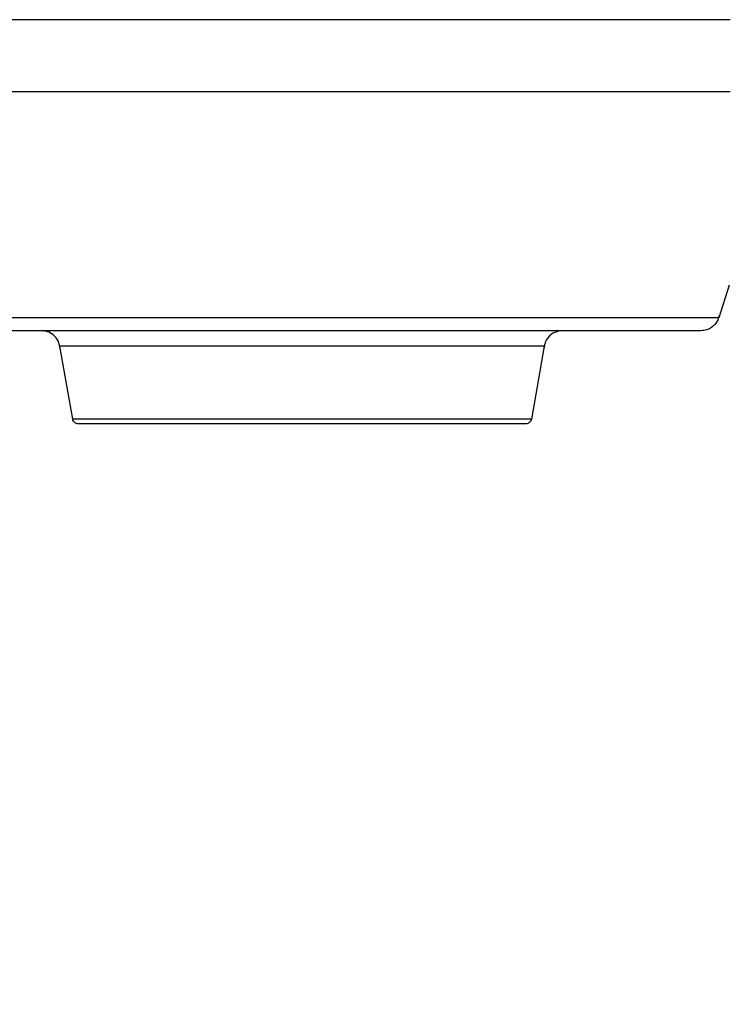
# Model space of a CAD drawing. Header units: inches. Extents: x 170 to 312, y 215 to 248.
# Tile 212 of 256: x 255.431 to 255.542, y 243.626 to 243.781. Entities that reach past the tile are written whole.
import ezdxf
from ezdxf import colors
from ezdxf.entities.mleader import LeaderData, LeaderLine
from ezdxf.math import Vec2, Vec3

# ---------------------------------------------------------------- set-up
doc = ezdxf.new("R2010")
doc.units = ezdxf.units.IN
doc.header["$LTSCALE"] = 0.25
doc.header["$MEASUREMENT"] = 0
doc.layers.add('ANNOTATIONS', color=1, linetype='Continuous')
doc.layers.add('MOTOR RH', color=7, linetype='Continuous')
doc.styles.add('ARIAL', font='arial.ttf', dxfattribs={"height": 0.09375})

msp = doc.modelspace()

# ---------------------------------------------------------------- linework, layer by layer
at = {"layer": 'MOTOR RH'}
for p, q in [((255.5432, 243.73948), (255.54152, 243.7343)), ((255.4393, 243.71826), (255.43726, 243.72982)), ((255.51391, 243.72982), (255.51188, 243.71826))]:
    msp.add_line(p, q, dxfattribs=at)
at = {"layer": 'MOTOR RH', "flags": 128}
for points in [[(255.54332, 243.78148), (255.51814, 243.78148), (255.51185, 243.78148), (255.43543, 243.78148), (255.42936, 243.78148), (255.41362, 243.78148)], [(255.54335, 243.77007), (255.52512, 243.77007), (255.5194, 243.77007), (255.46478, 243.77007), (255.45774, 243.77007), (255.41582, 243.77007)], [(255.54152, 243.7343), (255.52169, 243.7343), (255.51678, 243.7343), (255.45482, 243.7343), (255.44871, 243.7343), (255.41634, 243.7343), (255.41376, 243.7343), (255.41046, 243.7343)], [(255.51391, 243.72982), (255.48059, 243.72982), (255.47559, 243.72982), (255.43726, 243.72982)], [(255.51188, 243.71826), (255.51187, 243.71826), (255.51144, 243.71826), (255.46878, 243.71826), (255.46409, 243.71826), (255.44106, 243.71826), (255.43988, 243.71826), (255.4393, 243.71826)]]:
    msp.add_lwpolyline(points, dxfattribs=at)
at = {"layer": 'MOTOR RH'}
for points, knots in [([(255.54162, 243.73473), (255.54152, 243.73438), (255.54131, 243.73363), (255.54054, 243.73282), (255.53962, 243.73234), (255.53901, 243.73229), (255.53871, 243.73226)], [0, 0, 0, 0, 0.266702, 0.55491, 0.783025, 1, 1, 1, 1]), ([(255.53871, 243.73226), (255.5385, 243.73226), (255.53807, 243.73226), (255.53468, 243.73226), (255.52939, 243.73226), (255.52219, 243.73226), (255.51338, 243.73226), (255.50326, 243.73226), (255.49218, 243.73226), (255.48052, 243.73226), (255.46869, 243.73226), (255.4571, 243.73226), (255.44615, 243.73226), (255.43622, 243.73226), (255.42766, 243.73226), (255.4208, 243.73226), (255.41568, 243.73226), (255.41405, 243.73226), (255.41323, 243.73226)], [0, 0, 0, 0, 0.062503, 0.125002, 0.187499, 0.250001, 0.312499, 0.374999, 0.4375, 0.499999, 0.562499, 0.624998, 0.687499, 0.749999, 0.812498, 0.874996, 0.937497, 1, 1, 1, 1]), ([(255.43731, 243.72938), (255.43725, 243.72978), (255.43713, 243.73062), (255.43635, 243.73159), (255.43536, 243.73216), (255.43468, 243.73223), (255.43436, 243.73226)], [0, 0, 0, 0, 0.264344, 0.554448, 0.784159, 1, 1, 1, 1]), ([(255.51682, 243.73226), (255.5164, 243.73221), (255.51553, 243.7321), (255.51455, 243.73131), (255.51398, 243.73034), (255.51391, 243.72969), (255.51387, 243.72938)], [0, 0, 0, 0, 0.276848, 0.570212, 0.794662, 1, 1, 1, 1]), ([(255.44021, 243.7175), (255.4402, 243.7175), (255.44008, 243.7175), (255.43987, 243.71755), (255.43961, 243.7177), (255.43942, 243.71793), (255.43932, 243.71813), (255.43931, 243.71823), (255.43931, 243.71824)], [0, 0, 0, 0, 0.038269, 0.267656, 0.509501, 0.75154, 0.98071, 1, 1, 1, 1]), ([(255.51187, 243.71826), (255.51187, 243.71824), (255.51186, 243.71813), (255.51176, 243.71793), (255.51157, 243.7177), (255.51131, 243.71755), (255.51109, 243.7175), (255.51098, 243.7175), (255.51097, 243.7175)], [0, 0, 0, 0, 0.034518, 0.260427, 0.498452, 0.736482, 0.962328, 1, 1, 1, 1]), ([(255.51097, 243.7175), (255.51083, 243.7175), (255.51057, 243.7175), (255.50847, 243.7175), (255.5052, 243.7175), (255.50076, 243.7175), (255.49537, 243.7175), (255.48921, 243.7175), (255.48254, 243.7175), (255.47559, 243.7175), (255.46864, 243.7175), (255.46196, 243.7175), (255.45581, 243.7175), (255.45041, 243.7175), (255.44598, 243.7175), (255.44271, 243.7175), (255.44061, 243.7175), (255.44034, 243.7175), (255.44021, 243.7175)], [0, 0, 0, 0, 0.0624996, 0.1250023, 0.1874993, 0.2499986, 0.3125006, 0.375, 0.4375005, 0.5000002, 0.5624994, 0.6249999, 0.6874998, 0.7500013, 0.8125006, 0.8749976, 0.9375004, 1, 1, 1, 1])]:
    msp.add_open_spline(points, degree=3, knots=knots, dxfattribs=at)

# ---------------------------------------------------------------- leaders
at = {"layer": 'ANNOTATIONS'}
ml = msp.add_multileader_mtext('Standard', dxfattribs=at)
ml.set_content('HAND CHAIN', color=256, style='ARIAL')
ml.set_leader_properties()
ml.build(insert=Vec2(0, 0))
ml.multileader.update_dxf_attribs({"dogleg_length": 0.36, "arrow_head_size": 0.09375})
ctx = ml.context
ctx.base_point, ctx.char_height, ctx.arrow_head_size, ctx.landing_gap_size, ctx.plane_origin = Vec3(256.17369, 243.69133), 0.09375, 0.09375, 0.09, Vec3(255.38865, 243.2581)
notes = []
notes.append((ctx, [(0, (1, 1, 0), (256.07573, 243.69133), (1, 0), 0.09796, [(0, [(255.31588, 243.34103)], 0, [])])]))
ctx.mtext.insert, ctx.mtext.flow_direction = Vec3(256.26369, 243.73901), 5
for ctx, leaders in notes:
    for number, flags, end, landing, length, lines in leaders:
        leader = LeaderData()
        leader.index, (leader.has_last_leader_line, leader.has_dogleg_vector, leader.attachment_direction) = number, flags
        leader.last_leader_point, leader.dogleg_vector, leader.dogleg_length = Vec3(end), Vec3(landing), length
        for number, points, colour, breaks in lines:
            line = LeaderLine()
            line.index, line.vertices, line.color, line.breaks = number, Vec3.list(points), colors.encode_raw_color(colour), breaks
            leader.lines.append(line)
        ctx.leaders.append(leader)

doc.saveas('drawing.dxf')
